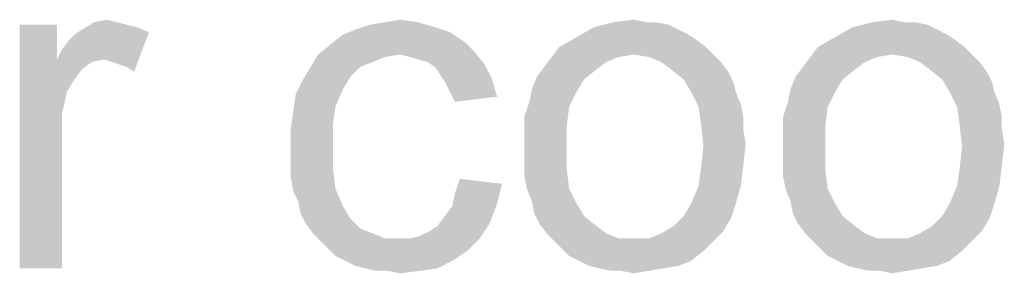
# Paper-space layout '61767N-2-A-2_1_2' of a CAD drawing. Header units: millimetres. Extents: x 0 to 594, y 1 to 420.
# Tile 72 of 83: x 546.78 to 555.58, y 54.66 to 56.93. Entities that reach past the tile are written whole.
import ezdxf

# ---------------------------------------------------------------- set-up
doc = ezdxf.new("R2010")
doc.units = ezdxf.units.MM
doc.header["$LTSCALE"] = 32.67
doc.layers.add('DETAIL', color=7, linetype='CONTINUOUS')

psp = doc.layouts.new('61767N-2-A-2_1_2')

# ---------------------------------------------------------------- linework, layer by layer
at = {"layer": 'DETAIL', "color": 2, "linetype": 'Continuous'}
for points in [[(547.1111, 56.8838), (547.1111, 56.5727), (546.7778, 54.706)], [(547.1111, 56.8838), (546.7778, 54.706), (546.7778, 56.8838)], [(547.6444, 56.906), (547.7333, 56.8838), (547.3333, 56.8393)], [(547.6444, 56.906), (547.3333, 56.8393), (547.4444, 56.906)], [(547.7333, 56.8838), (547.8222, 56.8616), (547.3333, 56.8393)], [(547.3333, 56.8393), (547.8222, 56.8616), (547.9333, 56.8171)], [(547.4444, 56.906), (547.5556, 56.9282), (547.6444, 56.906)], [(550.4889, 56.8616), (549.7778, 56.8393), (549.9111, 56.8838)], [(549.7778, 56.8393), (550.4889, 56.8616), (550.6222, 56.8171)], [(550.3333, 56.906), (549.9111, 56.8838), (550.0444, 56.906)], [(549.9111, 56.8838), (550.3333, 56.906), (550.4889, 56.8616)], [(550.0444, 56.906), (550.1778, 56.9282), (550.3333, 56.906)], [(552.6667, 56.8393), (551.7556, 56.7727), (551.9111, 56.8616)], [(552.4667, 56.906), (552.5778, 56.8838), (551.9111, 56.8616)], [(552.3778, 56.906), (552.4667, 56.906), (551.9111, 56.8616)], [(552.3778, 56.906), (551.9111, 56.8616), (552.0889, 56.906)], [(551.9111, 56.8616), (552.5778, 56.8838), (552.6667, 56.8393)], [(552.0889, 56.906), (552.2667, 56.9282), (552.3778, 56.906)], [(554.9778, 56.8393), (554.0667, 56.7727), (554.2222, 56.8616)], [(554.7778, 56.906), (554.8889, 56.8838), (554.2222, 56.8616)], [(554.6889, 56.906), (554.7778, 56.906), (554.2222, 56.8616)], [(554.6889, 56.906), (554.2222, 56.8616), (554.4, 56.906)], [(554.2222, 56.8616), (554.8889, 56.8838), (554.9778, 56.8393)], [(554.4, 56.906), (554.5778, 56.9282), (554.6889, 56.906)], [(547.1111, 56.5727), (547.1556, 56.6616), (547.9333, 56.8171)], [(547.5333, 56.5727), (547.1111, 56.5727), (547.9333, 56.8171)], [(547.1556, 56.6616), (547.2222, 56.7504), (547.9333, 56.8171)], [(547.2222, 56.7504), (547.2667, 56.7949), (547.9333, 56.8171)], [(547.9333, 56.8171), (547.2667, 56.7949), (547.3333, 56.8393)], [(547.6, 56.5504), (547.5333, 56.5727), (547.9333, 56.8171)], [(547.6667, 56.5282), (547.6, 56.5504), (547.9333, 56.8171)], [(547.7333, 56.506), (547.6667, 56.5282), (547.9333, 56.8171)], [(547.7333, 56.506), (547.9333, 56.8171), (547.8, 56.4616)], [(550.7556, 56.7282), (549.5556, 56.706), (549.6667, 56.7949)], [(550.6222, 56.8171), (549.6667, 56.7949), (549.7778, 56.8393)], [(549.6667, 56.7949), (550.6222, 56.8171), (550.7556, 56.7282)], [(552.8222, 56.7504), (551.6, 56.6838), (551.7556, 56.7727)], [(552.6667, 56.8393), (552.7556, 56.7949), (551.7556, 56.7727)], [(551.7556, 56.7727), (552.7556, 56.7949), (552.8222, 56.7504)], [(555.1333, 56.7504), (553.9111, 56.6838), (554.0667, 56.7727)], [(554.9778, 56.8393), (555.0667, 56.7949), (554.0667, 56.7727)], [(554.0667, 56.7727), (555.0667, 56.7949), (555.1333, 56.7504)], [(550.8444, 56.6393), (549.4444, 56.6171), (549.5556, 56.706)], [(549.5556, 56.706), (550.7556, 56.7282), (550.8444, 56.6393)], [(552.9111, 56.6838), (552.2667, 56.6171), (551.5333, 56.5949)], [(552.9111, 56.6838), (551.5333, 56.5949), (551.6, 56.6838)], [(551.6, 56.6838), (552.8222, 56.7504), (552.9111, 56.6838)], [(552.2667, 56.6171), (552.9111, 56.6838), (552.9778, 56.6171)], [(555.2222, 56.6838), (554.5778, 56.6171), (553.8444, 56.5949)], [(555.2222, 56.6838), (553.8444, 56.5949), (553.9111, 56.6838)], [(553.9111, 56.6838), (555.1333, 56.7504), (555.2222, 56.6838)], [(554.5778, 56.6171), (555.2222, 56.6838), (555.2889, 56.6171)], [(550.1778, 56.6171), (550.0444, 56.5949), (549.3778, 56.506)], [(550.1778, 56.6171), (549.3778, 56.506), (549.4444, 56.6171)], [(550.0444, 56.5949), (549.9333, 56.5504), (549.3778, 56.506)], [(550.1778, 56.6171), (549.4444, 56.6171), (550.8444, 56.6393)], [(550.2667, 56.5949), (550.1778, 56.6171), (550.8444, 56.6393)], [(550.3333, 56.5727), (550.2667, 56.5949), (550.8444, 56.6393)], [(550.4222, 56.5504), (550.3333, 56.5727), (550.8444, 56.6393)], [(550.4222, 56.5504), (550.8444, 56.6393), (550.9333, 56.5282)], [(552.1333, 56.5949), (552.0222, 56.5504), (551.4667, 56.506)], [(552.1333, 56.5949), (551.4667, 56.506), (551.5333, 56.5949)], [(551.5333, 56.5949), (552.2667, 56.6171), (552.1333, 56.5949)], [(552.9778, 56.6171), (552.4, 56.5949), (552.2667, 56.6171)], [(552.5111, 56.5504), (552.4, 56.5949), (552.9778, 56.6171)], [(552.5111, 56.5504), (552.9778, 56.6171), (553.0444, 56.5504)], [(554.4444, 56.5949), (554.3333, 56.5504), (553.7778, 56.506)], [(554.4444, 56.5949), (553.7778, 56.506), (553.8444, 56.5949)], [(553.8444, 56.5949), (554.5778, 56.6171), (554.4444, 56.5949)], [(555.2889, 56.6171), (554.7111, 56.5949), (554.5778, 56.6171)], [(554.8222, 56.5504), (554.7111, 56.5949), (555.2889, 56.6171)], [(554.8222, 56.5504), (555.2889, 56.6171), (555.3556, 56.5504)], [(547.1111, 56.5727), (547.2, 56.2838), (546.7778, 54.706)], [(547.1111, 56.5727), (547.5333, 56.5727), (547.4222, 56.5504)], [(547.1111, 56.5727), (547.4222, 56.5504), (547.3333, 56.4838)], [(547.1111, 56.5727), (547.3333, 56.4838), (547.2667, 56.3949)], [(547.1111, 56.5727), (547.2667, 56.3949), (547.2, 56.2838)], [(549.8222, 56.506), (549.7333, 56.4171), (549.3111, 56.3949)], [(549.8222, 56.506), (549.3111, 56.3949), (549.3778, 56.506)], [(549.3778, 56.506), (549.9333, 56.5504), (549.8222, 56.506)], [(550.9333, 56.5282), (550.4889, 56.506), (550.4222, 56.5504)], [(550.5333, 56.4393), (550.4889, 56.506), (550.9333, 56.5282)], [(550.5333, 56.4393), (550.9333, 56.5282), (551, 56.3949)], [(551.9333, 56.4838), (551.4, 56.4171), (551.4667, 56.506)], [(551.4667, 56.506), (552.0222, 56.5504), (551.9333, 56.4838)], [(553.0444, 56.5504), (552.6, 56.4838), (552.5111, 56.5504)], [(552.6, 56.4838), (553.0444, 56.5504), (553.1111, 56.4616)], [(554.2444, 56.4838), (553.7111, 56.4171), (553.7778, 56.506)], [(553.7778, 56.506), (554.3333, 56.5504), (554.2444, 56.4838)], [(555.3556, 56.5504), (554.9111, 56.4838), (554.8222, 56.5504)], [(554.9111, 56.4838), (555.3556, 56.5504), (555.4222, 56.4616)], [(549.3111, 56.3949), (549.7333, 56.4171), (549.6667, 56.306)], [(551, 56.3949), (550.5778, 56.3727), (550.5333, 56.4393)], [(551.8222, 56.3949), (551.3556, 56.306), (551.4, 56.4171)], [(551.4, 56.4171), (551.9333, 56.4838), (551.8222, 56.3949)], [(553.1111, 56.4616), (552.7111, 56.3949), (552.6, 56.4838)], [(552.7111, 56.3949), (553.1111, 56.4616), (553.1556, 56.3727)], [(554.1333, 56.3949), (553.6667, 56.306), (553.7111, 56.4171)], [(553.7111, 56.4171), (554.2444, 56.4838), (554.1333, 56.3949)], [(555.4222, 56.4616), (555.0222, 56.3949), (554.9111, 56.4838)], [(555.0222, 56.3949), (555.4222, 56.4616), (555.4667, 56.3727)], [(549.6667, 56.306), (549.2444, 56.2616), (549.3111, 56.3949)], [(550.6222, 56.2838), (550.5778, 56.3727), (551, 56.3949)], [(550.6222, 56.2838), (551, 56.3949), (551.0444, 56.2393)], [(551.3556, 56.306), (551.8222, 56.3949), (551.7556, 56.2838)], [(553.1556, 56.3727), (552.7778, 56.2838), (552.7111, 56.3949)], [(552.7778, 56.2838), (553.1556, 56.3727), (553.1778, 56.2838)], [(553.6667, 56.306), (554.1333, 56.3949), (554.0667, 56.2838)], [(555.4667, 56.3727), (555.0889, 56.2838), (555.0222, 56.3949)], [(555.0889, 56.2838), (555.4667, 56.3727), (555.4889, 56.2838)], [(547.2, 56.2838), (547.1556, 56.0838), (546.7778, 54.706)], [(549.6, 56.1504), (549.2222, 56.106), (549.2444, 56.2616)], [(549.2444, 56.2616), (549.6667, 56.306), (549.6, 56.1504)], [(551.0444, 56.2393), (550.6667, 56.1949), (550.6222, 56.2838)], [(551.7556, 56.2838), (551.3333, 56.1949), (551.3556, 56.306)], [(551.3333, 56.1949), (551.7556, 56.2838), (551.6889, 56.1504)], [(553.1778, 56.2838), (552.8444, 56.1504), (552.7778, 56.2838)], [(553.1778, 56.2838), (553.2222, 56.1727), (552.8444, 56.1504)], [(554.0667, 56.2838), (553.6444, 56.1949), (553.6667, 56.306)], [(553.6444, 56.1949), (554.0667, 56.2838), (554, 56.1504)], [(555.4889, 56.2838), (555.1556, 56.1504), (555.0889, 56.2838)], [(555.4889, 56.2838), (555.5333, 56.1727), (555.1556, 56.1504)], [(549.2222, 56.106), (549.6, 56.1504), (549.5778, 55.9949)], [(551.6889, 56.1504), (551.2889, 56.0616), (551.3333, 56.1949)], [(551.2889, 56.0616), (551.6889, 56.1504), (551.6667, 55.9727)], [(552.8444, 56.1504), (553.2222, 56.1727), (553.2444, 56.0616)], [(553.2444, 56.0616), (552.8667, 55.9949), (552.8444, 56.1504)], [(554, 56.1504), (553.6, 56.0616), (553.6444, 56.1949)], [(553.6, 56.0616), (554, 56.1504), (553.9778, 55.9727)], [(555.1556, 56.1504), (555.5333, 56.1727), (555.5556, 56.0616)], [(555.5556, 56.0616), (555.1778, 55.9949), (555.1556, 56.1504)], [(547.1556, 56.0838), (547.1556, 55.8393), (546.7778, 54.706)], [(549.5778, 55.9949), (549.2, 55.9504), (549.2222, 56.106)], [(551.6667, 55.9727), (551.2889, 55.9282), (551.2889, 56.0616)], [(552.8667, 55.9949), (553.2444, 56.0616), (553.2444, 55.9504)], [(553.9778, 55.9727), (553.6, 55.9282), (553.6, 56.0616)], [(555.1778, 55.9949), (555.5556, 56.0616), (555.5556, 55.9504)], [(549.2, 55.9504), (549.5778, 55.9949), (549.5778, 55.7949)], [(551.2889, 55.7949), (551.2889, 55.9282), (551.6667, 55.9727)], [(551.2889, 55.7949), (551.6667, 55.9727), (551.6667, 55.7949)], [(553.2444, 55.9504), (552.8889, 55.7949), (552.8667, 55.9949)], [(553.6, 55.7949), (553.6, 55.9282), (553.9778, 55.9727)], [(553.6, 55.7949), (553.9778, 55.9727), (553.9778, 55.7949)], [(555.5556, 55.9504), (555.2, 55.7949), (555.1778, 55.9949)], [(549.5778, 55.7949), (549.2, 55.7727), (549.2, 55.9504)], [(553.2444, 55.9504), (553.2667, 55.8171), (552.8889, 55.7949)], [(555.5556, 55.9504), (555.5778, 55.8171), (555.2, 55.7949)], [(546.7778, 54.706), (547.1556, 55.8393), (547.1556, 54.706)], [(549.2, 55.6393), (549.2, 55.7727), (549.5778, 55.7949)], [(549.2, 55.6393), (549.5778, 55.7949), (549.5778, 55.5949)], [(551.6667, 55.7949), (551.2889, 55.6616), (551.2889, 55.7949)], [(551.2889, 55.6616), (551.6667, 55.7949), (551.6667, 55.5949)], [(553.2444, 55.6171), (552.8667, 55.5949), (552.8889, 55.7949)], [(552.8889, 55.7949), (553.2667, 55.8171), (553.2444, 55.6171)], [(553.9778, 55.7949), (553.6, 55.6616), (553.6, 55.7949)], [(553.6, 55.6616), (553.9778, 55.7949), (553.9778, 55.5949)], [(555.5556, 55.6171), (555.1778, 55.5949), (555.2, 55.7949)], [(555.2, 55.7949), (555.5778, 55.8171), (555.5556, 55.6171)], [(549.5778, 55.5949), (549.2, 55.5282), (549.2, 55.6393)], [(551.6667, 55.5949), (551.2889, 55.5282), (551.2889, 55.6616)], [(552.8444, 55.4393), (552.8667, 55.5949), (553.2444, 55.6171)], [(552.8444, 55.4393), (553.2444, 55.6171), (553.2222, 55.4393)], [(553.9778, 55.5949), (553.6, 55.5282), (553.6, 55.6616)], [(555.1556, 55.4393), (555.1778, 55.5949), (555.5556, 55.6171)], [(555.1556, 55.4393), (555.5556, 55.6171), (555.5333, 55.4393)], [(549.2, 55.5282), (549.5778, 55.5949), (549.6, 55.4171)], [(549.6, 55.4171), (549.2222, 55.3949), (549.2, 55.5282)], [(551.3111, 55.4171), (551.2889, 55.5282), (551.6667, 55.5949)], [(551.3111, 55.4171), (551.6667, 55.5949), (551.6889, 55.4171)], [(553.6222, 55.4171), (553.6, 55.5282), (553.9778, 55.5949)], [(553.6222, 55.4171), (553.9778, 55.5949), (554, 55.4171)], [(551.0889, 55.4616), (550.6667, 55.3727), (550.7111, 55.506)], [(550.6667, 55.3727), (551.0889, 55.4616), (551.0444, 55.2838)], [(549.2667, 55.306), (549.2222, 55.3949), (549.6, 55.4171)], [(549.2667, 55.306), (549.6, 55.4171), (549.6667, 55.2616)], [(551.0444, 55.2838), (550.6444, 55.2616), (550.6667, 55.3727)], [(551.6889, 55.4171), (551.3556, 55.306), (551.3111, 55.4171)], [(551.3556, 55.306), (551.6889, 55.4171), (551.7556, 55.2838)], [(553.2222, 55.4393), (552.7778, 55.2838), (552.8444, 55.4393)], [(552.7778, 55.2838), (553.2222, 55.4393), (553.1778, 55.2838)], [(554, 55.4171), (553.6667, 55.306), (553.6222, 55.4171)], [(553.6667, 55.306), (554, 55.4171), (554.0667, 55.2838)], [(555.5333, 55.4393), (555.0889, 55.2838), (555.1556, 55.4393)], [(555.0889, 55.2838), (555.5333, 55.4393), (555.4889, 55.2838)], [(549.6667, 55.2616), (549.2889, 55.1949), (549.2667, 55.306)], [(550.5778, 55.1727), (550.6444, 55.2616), (551.0444, 55.2838)], [(550.5778, 55.1727), (551.0444, 55.2838), (550.9778, 55.106)], [(551.7556, 55.2838), (551.3778, 55.1949), (551.3556, 55.306)], [(551.3778, 55.1949), (551.7556, 55.2838), (551.8222, 55.1727)], [(553.1778, 55.2838), (552.7111, 55.1727), (552.7778, 55.2838)], [(552.7111, 55.1727), (553.1778, 55.2838), (553.1333, 55.1504)], [(554.0667, 55.2838), (553.6889, 55.1949), (553.6667, 55.306)], [(553.6889, 55.1949), (554.0667, 55.2838), (554.1333, 55.1727)], [(555.4889, 55.2838), (555.0222, 55.1727), (555.0889, 55.2838)], [(555.0222, 55.1727), (555.4889, 55.2838), (555.4444, 55.1504)], [(549.2889, 55.1949), (549.6667, 55.2616), (549.7333, 55.1504)], [(549.7333, 55.1504), (549.3333, 55.106), (549.2889, 55.1949)], [(551.8222, 55.1727), (551.4222, 55.106), (551.3778, 55.1949)], [(554.1333, 55.1727), (553.7333, 55.106), (553.6889, 55.1949)], [(549.3333, 55.106), (549.7333, 55.1504), (549.8222, 55.0616)], [(549.8222, 55.0616), (549.4, 55.0171), (549.3333, 55.106)], [(550.2667, 54.9727), (550.3556, 54.9949), (550.9778, 55.106)], [(550.2667, 54.9727), (550.9778, 55.106), (550.8889, 54.9727)], [(550.3556, 54.9949), (550.4444, 55.0393), (550.9778, 55.106)], [(550.4444, 55.0393), (550.5111, 55.0838), (550.9778, 55.106)], [(550.9778, 55.106), (550.5111, 55.0838), (550.5778, 55.1727)], [(551.4222, 55.106), (551.8222, 55.1727), (551.9333, 55.0838)], [(551.9333, 55.0838), (551.4889, 55.0171), (551.4222, 55.106)], [(553.1333, 55.1504), (552.6222, 55.0838), (552.7111, 55.1727)], [(552.6222, 55.0838), (553.1333, 55.1504), (553.0667, 55.0393)], [(553.7333, 55.106), (554.1333, 55.1727), (554.2444, 55.0838)], [(554.2444, 55.0838), (553.8, 55.0171), (553.7333, 55.106)], [(555.4444, 55.1504), (554.9333, 55.0838), (555.0222, 55.1727)], [(554.9333, 55.0838), (555.4444, 55.1504), (555.3778, 55.0393)], [(549.4, 55.0171), (549.8222, 55.0616), (549.9333, 55.0171)], [(549.9333, 55.0171), (549.4667, 54.9504), (549.4, 55.0171)], [(549.9333, 55.0171), (550.0444, 54.9727), (549.4667, 54.9504)], [(551.4889, 55.0171), (551.9333, 55.0838), (552.0222, 55.0171)], [(552.0222, 55.0171), (551.5556, 54.9504), (551.4889, 55.0171)], [(552.0222, 55.0171), (552.1333, 54.9727), (551.5556, 54.9504)], [(552.4, 54.9727), (552.5111, 55.0171), (553.0667, 55.0393)], [(552.4, 54.9727), (553.0667, 55.0393), (552.9778, 54.9504)], [(553.0667, 55.0393), (552.5111, 55.0171), (552.6222, 55.0838)], [(553.8, 55.0171), (554.2444, 55.0838), (554.3333, 55.0171)], [(554.3333, 55.0171), (553.8667, 54.9504), (553.8, 55.0171)], [(554.3333, 55.0171), (554.4444, 54.9727), (553.8667, 54.9504)], [(554.7111, 54.9727), (554.8222, 55.0171), (555.3778, 55.0393)], [(554.7111, 54.9727), (555.3778, 55.0393), (555.2889, 54.9504)], [(555.3778, 55.0393), (554.8222, 55.0171), (554.9333, 55.0838)], [(550.2667, 54.9727), (550.8889, 54.9727), (549.4667, 54.9504)], [(550.1556, 54.9727), (550.2667, 54.9727), (549.4667, 54.9504)], [(550.0444, 54.9727), (550.1556, 54.9727), (549.4667, 54.9504)], [(549.5333, 54.8838), (549.4667, 54.9504), (550.8889, 54.9727)], [(549.5333, 54.8838), (550.8889, 54.9727), (550.7778, 54.8616)], [(552.2667, 54.9727), (552.4, 54.9727), (551.5556, 54.9504)], [(552.1333, 54.9727), (552.2667, 54.9727), (551.5556, 54.9504)], [(552.9778, 54.9504), (551.5556, 54.9504), (552.4, 54.9727)], [(552.9778, 54.9504), (551.6222, 54.8838), (551.5556, 54.9504)], [(551.6222, 54.8838), (552.9778, 54.9504), (552.8889, 54.8616)], [(554.5778, 54.9727), (554.7111, 54.9727), (553.8667, 54.9504)], [(554.4444, 54.9727), (554.5778, 54.9727), (553.8667, 54.9504)], [(555.2889, 54.9504), (553.8667, 54.9504), (554.7111, 54.9727)], [(555.2889, 54.9504), (553.9333, 54.8838), (553.8667, 54.9504)], [(553.9333, 54.8838), (555.2889, 54.9504), (555.2, 54.8616)], [(550.7778, 54.8616), (549.6, 54.8171), (549.5333, 54.8838)], [(549.6889, 54.7727), (549.6, 54.8171), (550.7778, 54.8616)], [(549.6889, 54.7727), (550.7778, 54.8616), (550.6444, 54.7727)], [(552.8889, 54.8616), (551.6889, 54.8171), (551.6222, 54.8838)], [(551.7778, 54.7727), (551.6889, 54.8171), (552.8889, 54.8616)], [(551.7778, 54.7727), (552.8889, 54.8616), (552.7778, 54.7727)], [(555.2, 54.8616), (554, 54.8171), (553.9333, 54.8838)], [(554.0889, 54.7727), (554, 54.8171), (555.2, 54.8616)], [(554.0889, 54.7727), (555.2, 54.8616), (555.0889, 54.7727)], [(550.6444, 54.7727), (549.7778, 54.7282), (549.6889, 54.7727)], [(549.8667, 54.706), (549.7778, 54.7282), (550.6444, 54.7727)], [(549.8667, 54.706), (550.6444, 54.7727), (550.5111, 54.706)], [(552.7778, 54.7727), (551.8667, 54.7282), (551.7778, 54.7727)], [(551.8667, 54.7282), (552.7778, 54.7727), (552.6667, 54.7282)], [(555.0889, 54.7727), (554.1778, 54.7282), (554.0889, 54.7727)], [(554.1778, 54.7282), (555.0889, 54.7727), (554.9778, 54.7282)], [(550.5111, 54.706), (549.9556, 54.6838), (549.8667, 54.706)], [(550.0667, 54.6838), (549.9556, 54.6838), (550.5111, 54.706)], [(550.0667, 54.6838), (550.5111, 54.706), (550.3556, 54.6838)], [(550.3556, 54.6838), (550.1778, 54.6616), (550.0667, 54.6838)], [(552.6667, 54.7282), (551.9556, 54.706), (551.8667, 54.7282)], [(551.9556, 54.706), (552.6667, 54.7282), (552.5333, 54.706)], [(552.5333, 54.706), (552.0667, 54.6838), (551.9556, 54.706)], [(552.1556, 54.6838), (552.0667, 54.6838), (552.5333, 54.706)], [(552.1556, 54.6838), (552.5333, 54.706), (552.4, 54.6838)], [(552.4, 54.6838), (552.2667, 54.6616), (552.1556, 54.6838)], [(554.9778, 54.7282), (554.2667, 54.706), (554.1778, 54.7282)], [(554.2667, 54.706), (554.9778, 54.7282), (554.8444, 54.706)], [(554.8444, 54.706), (554.3778, 54.6838), (554.2667, 54.706)], [(554.4667, 54.6838), (554.3778, 54.6838), (554.8444, 54.706)], [(554.4667, 54.6838), (554.8444, 54.706), (554.7111, 54.6838)], [(554.7111, 54.6838), (554.5778, 54.6616), (554.4667, 54.6838)]]:
    psp.add_solid(points, dxfattribs=at)

doc.saveas('drawing.dxf')
